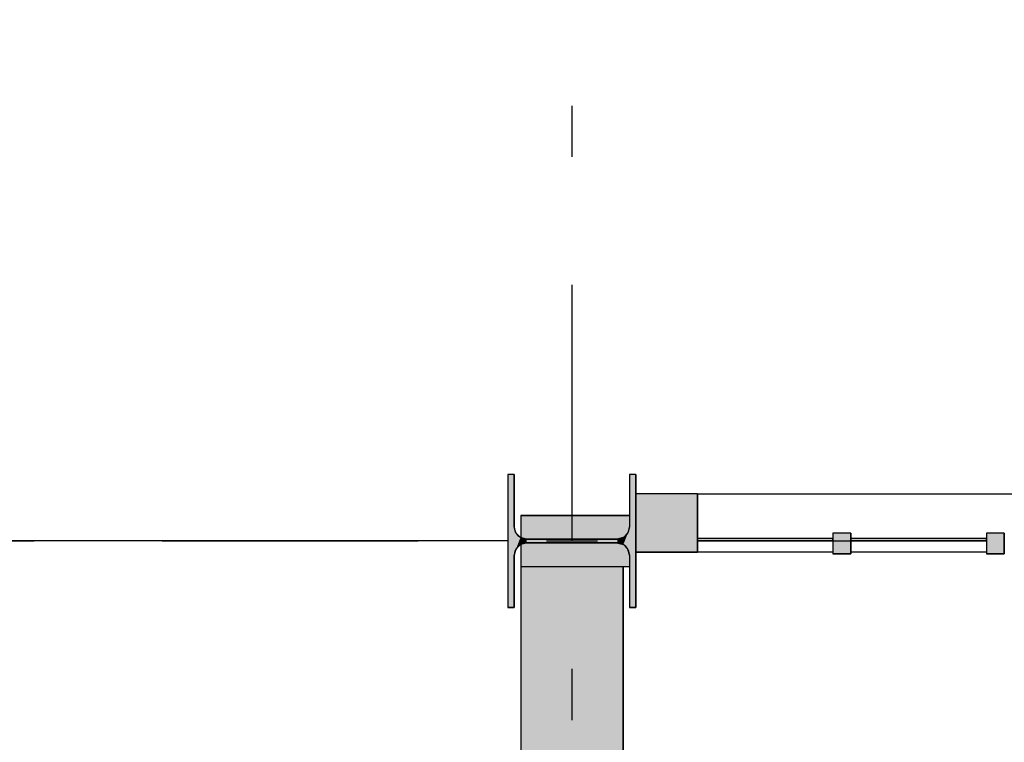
# Model space of a CAD drawing. Extents: x 2 to 87, y -108 to 11.
# Tile 135 of 256: x 14.95 to 16.87, y -47.8 to -46.39. Entities that reach past the tile are written whole.
import ezdxf

# ---------------------------------------------------------------- set-up
doc = ezdxf.new("R2010")
doc.units = 0
doc.header["$MEASUREMENT"] = 0
doc.linetypes.add('DASHDOT', pattern=[1, 0.5, -0.25, 0, -0.25])
for name, color, linetype in [('11', 7, 'CONTINUOUS'), ('13', 7, 'CONTINUOUS'), ('25', 7, 'CONTINUOUS'), ('3', 7, 'CONTINUOUS'), ('5', 7, 'CONTINUOUS'), ('6', 7, 'CONTINUOUS'), ('7', 7, 'CONTINUOUS')]:
    doc.layers.add(name, color=color, linetype=linetype)

# ---------------------------------------------------------------- blocks, each defined once
blk = doc.blocks.new('*N39')
at = {"layer": '7', "color": 62, "linetype": 'Continuous'}
for p, q in [((-0.1125, 0.13), (-0.125, 0.13)), ((-0.125, 0.13), (-0.125, -0.13)), ((-0.1125, 0.13), (-0.1125, 0.0277)), ((0.125, 0.13), (0.1125, 0.13)), ((0.1125, 0.13), (0.1125, 0.0277)), ((0.125, 0.13), (0.125, -0.13)), ((-0.1093, 0.0157), (-0.1125, 0.0277)), ((0.1125, 0.0277), (0.1093, 0.0157)), ((-0.1005, 0.007), (-0.1093, 0.0157)), ((-0.0885, 0.0037), (-0.1005, 0.007)), ((0.0885, 0.0037), (-0.0885, 0.0037)), ((0.1005, 0.007), (0.0885, 0.0037)), ((0.1093, 0.0157), (0.1005, 0.007)), ((-0.1093, -0.0158), (-0.1125, -0.0278)), ((-0.1005, -0.007), (-0.1093, -0.0158)), ((-0.0885, -0.0038), (-0.1005, -0.007)), ((0.0885, -0.0038), (-0.0885, -0.0038)), ((0.1005, -0.007), (0.0885, -0.0038)), ((0.1093, -0.0158), (0.1005, -0.007)), ((0.1125, -0.0278), (0.1093, -0.0158)), ((-0.1125, -0.0278), (-0.1125, -0.13)), ((0.1125, -0.0278), (0.1125, -0.13)), ((-0.1125, -0.13), (-0.125, -0.13)), ((0.125, -0.13), (0.1125, -0.13))]:
    blk.add_line(p, q, dxfattribs=at)
for points in [[(-0.1125, 0.13), (-0.125, 0.13), (-0.125, -0.13)], [(-0.1125, 0.13), (-0.1125, -0.13), (-0.125, -0.13)], [(-0.125, 0.13), (-0.125, 0.13), (-0.125, -0.13)], [(-0.1125, 0.13), (-0.1125, 0.13), (-0.1125, 0.0277)], [(0.125, 0.13), (0.1125, 0.13), (0.1125, -0.13)], [(0.125, 0.13), (0.125, -0.13), (0.1125, -0.13)], [(0.1125, 0.13), (0.1125, 0.13), (0.1125, 0.0277)], [(0.125, 0.13), (0.125, 0.13), (0.125, -0.13)], [(-0.1093, 0.0157), (-0.1125, 0.0277), (-0.1125, -0.0278)], [(0.1125, 0.0277), (0.1093, 0.0157), (0.1093, -0.0158)], [(0.1125, 0.0277), (0.1125, -0.0278), (0.1093, -0.0158)], [(-0.1093, 0.0157), (-0.1093, -0.0158), (-0.1125, -0.0278)], [(-0.1005, 0.007), (-0.1093, 0.0157), (-0.1093, -0.0158)], [(-0.1005, 0.007), (-0.1005, -0.007), (-0.1093, -0.0158)], [(-0.0885, 0.0037), (-0.1005, 0.007), (-0.1005, -0.007)], [(-0.0885, 0.0037), (-0.0885, -0.0038), (-0.1005, -0.007)], [(0.0885, 0.0037), (-0.0885, 0.0037), (-0.0885, -0.0038)], [(0.0885, 0.0037), (0.0885, -0.0038), (-0.0885, -0.0038)], [(0.1005, 0.007), (0.0885, 0.0037), (0.0885, -0.0038)], [(0.1005, 0.007), (0.1005, -0.007), (0.0885, -0.0038)], [(0.1093, 0.0157), (0.1005, 0.007), (0.1005, -0.007)], [(0.1093, 0.0157), (0.1093, -0.0158), (0.1005, -0.007)], [(-0.1125, -0.0278), (-0.1125, -0.0278), (-0.1125, -0.13)], [(0.1125, -0.0278), (0.1125, -0.0278), (0.1125, -0.13)]]:
    blk.add_solid(points, dxfattribs=at)
blk = doc.blocks.new('*N46')
at = {"layer": '3', "color": 62, "linetype": 'Continuous'}
for p, q in [((0.12, 0.092), (0, 0.092)), ((0, 0.092), (0, 0.0278)), ((0.12, 0.092), (0.12, 0.0278)), ((0, 0.0278), (0, -0.022)), ((0.12, 0.0278), (0.12, -0.022)), ((0.12, -0.022), (0, -0.022))]:
    blk.add_line(p, q, dxfattribs=at)
for points in [[(0.12, 0.092), (0.12, 0.092), (0, 0.092)], [(0.12, 0.092), (0.12, 0.0278), (0, 0.0278)], [(0.12, 0.092), (0, 0.092), (0, 0.0278)], [(0.12, 0.0278), (0.12, -0.022), (0, -0.022)], [(0.12, 0.0278), (0, 0.0278), (0, -0.022)], [(0.12, -0.022), (0.12, -0.022), (0, -0.022)]]:
    blk.add_solid(points, dxfattribs=at)
blk = doc.blocks.new('*N567')
at = {"layer": '11', "color": 62, "linetype": 'Continuous'}
for p, q in [((-0.1323, 0), (-0.1323, 0.005)), ((0.1323, 0.005), (-0.1323, 0.005)), ((0.1323, 0), (-0.1323, 0)), ((0.1323, 0), (0.1323, 0.005))]:
    blk.add_line(p, q, dxfattribs=at)
for points in [[(0.1323, 0), (0.1323, 0.005), (-0.1323, 0.005)], [(0.1323, 0), (-0.1323, 0), (-0.1323, 0.005)], [(0.1323, 0.005), (0.1323, 0.005), (-0.1323, 0.005)], [(0.1323, 0), (0.1323, 0), (-0.1323, 0)]]:
    blk.add_solid(points, dxfattribs=at)
blk = doc.blocks.new('*N568')
at = {"layer": '11', "color": 62, "linetype": 'Continuous'}
for p, q in [((-0.1323, 0), (-0.1323, 0.005)), ((0.1323, 0.005), (-0.1323, 0.005)), ((0.1323, 0), (-0.1323, 0)), ((0.1323, 0), (0.1323, 0.005))]:
    blk.add_line(p, q, dxfattribs=at)
for points in [[(0.1323, 0), (0.1323, 0.005), (-0.1323, 0.005)], [(0.1323, 0), (-0.1323, 0), (-0.1323, 0.005)], [(0.1323, 0.005), (0.1323, 0.005), (-0.1323, 0.005)], [(0.1323, 0), (0.1323, 0), (-0.1323, 0)]]:
    blk.add_solid(points, dxfattribs=at)
blk = doc.blocks.new('*N570')
at = {"layer": '3', "color": 62, "linetype": 'Continuous'}
for p, q in [((0.0175, 0.015), (-0.0175, 0.015)), ((-0.0175, 0.015), (-0.0175, -0.025)), ((0.0175, 0.015), (0.0175, -0.025)), ((0.0175, -0.025), (-0.0175, -0.025))]:
    blk.add_line(p, q, dxfattribs=at)
for points in [[(0.0175, 0.015), (0.0175, 0.015), (-0.0175, 0.015)], [(0.0175, 0.015), (0.0175, -0.025), (-0.0175, -0.025)], [(0.0175, 0.015), (-0.0175, 0.015), (-0.0175, -0.025)], [(0.0175, -0.025), (0.0175, -0.025), (-0.0175, -0.025)]]:
    blk.add_solid(points, dxfattribs=at)
blk = doc.blocks.new('*N571')
at = {"layer": '3', "color": 62, "linetype": 'Continuous'}
for p, q in [((0.0175, 0.015), (-0.0175, 0.015)), ((-0.0175, 0.015), (-0.0175, -0.025)), ((0.0175, 0.015), (0.0175, -0.025)), ((0.0175, -0.025), (-0.0175, -0.025))]:
    blk.add_line(p, q, dxfattribs=at)
for points in [[(0.0175, 0.015), (0.0175, 0.015), (-0.0175, 0.015)], [(0.0175, 0.015), (0.0175, -0.025), (-0.0175, -0.025)], [(0.0175, 0.015), (-0.0175, 0.015), (-0.0175, -0.025)], [(0.0175, -0.025), (0.0175, -0.025), (-0.0175, -0.025)]]:
    blk.add_solid(points, dxfattribs=at)

msp = doc.modelspace()

# ---------------------------------------------------------------- linework, layer by layer
at = {"layer": '11', "color": 62, "linetype": 'Continuous'}
for p, q in [((16.5372, -47.4025), (16.2726, -47.4025)), ((16.2726, -47.4025), (16.2726, -47.4075)), ((16.2726, -47.4075), (16.5372, -47.4075)), ((16.5372, -47.4075), (16.5372, -47.4025)), ((16.8369, -47.4025), (16.5723, -47.4025)), ((16.5723, -47.4025), (16.5723, -47.4075)), ((16.5723, -47.4075), (16.8369, -47.4075)), ((16.8369, -47.4075), (16.8369, -47.4025))]:
    msp.add_line(p, q, dxfattribs=at)
at = {"layer": '13', "color": 62, "linetype": 'Continuous'}
msp.add_line((15.9026, -47.4075), (13.3276, -47.4075), dxfattribs=at)
at = {"layer": '25', "color": 62, "linetype": 'Continuous'}
for p, q in [((15.9276, -47.3575), (16.1401, -47.3575)), ((15.9276, -47.3575), (15.9276, -47.3797)), ((16.1401, -47.3575), (16.1401, -47.3797)), ((15.9276, -47.3797), (15.9276, -47.3917)), ((15.9276, -47.3917), (15.9276, -47.4005)), ((16.1368, -47.3917), (16.1281, -47.4005)), ((16.1401, -47.3797), (16.1368, -47.3917)), ((15.9276, -47.4005), (15.9276, -47.4006)), ((15.9276, -47.4006), (15.9391, -47.4037)), ((15.9381, -47.4115), (15.9276, -47.4144)), ((15.9276, -47.4144), (15.9276, -47.4227)), ((15.9391, -47.4112), (15.9381, -47.4115)), ((15.9391, -47.4037), (16.0201, -47.4037)), ((15.9391, -47.4112), (16.1161, -47.4112)), ((16.0201, -47.4037), (16.0881, -47.4037)), ((16.0881, -47.4037), (16.1161, -47.4037)), ((16.1276, -47.4006), (16.1161, -47.4037)), ((16.1161, -47.4112), (16.1171, -47.4115)), ((16.1171, -47.4115), (16.1281, -47.4144)), ((16.1281, -47.4005), (16.1276, -47.4006)), ((16.1281, -47.4144), (16.1363, -47.4227)), ((15.9276, -47.4227), (15.9276, -47.4232)), ((15.9276, -47.4232), (15.9276, -47.4352)), ((15.9276, -47.4352), (15.9276, -47.4373)), ((16.1363, -47.4227), (16.1364, -47.4232)), ((16.1364, -47.4232), (16.1401, -47.4352)), ((16.1401, -47.4352), (16.1401, -47.4373)), ((15.9276, -47.4373), (15.9276, -47.4575)), ((16.1401, -47.4373), (16.1401, -47.4575)), ((15.9276, -47.4575), (16.1401, -47.4575)), ((15.9276, -47.4575), (16.1276, -47.4575)), ((15.9276, -47.4575), (15.9276, -48.2971)), ((16.1276, -47.4575), (16.1276, -48.2971))]:
    msp.add_line(p, q, dxfattribs=at)
for points in [[(15.9276, -47.3575), (15.9276, -47.3575), (16.1401, -47.3575)], [(15.9276, -47.3575), (15.9276, -47.3797), (16.1401, -47.3797)], [(15.9276, -47.3575), (16.1401, -47.3575), (16.1401, -47.3797)], [(15.9276, -47.3797), (15.9276, -47.3917), (16.1368, -47.3917)], [(15.9276, -47.3797), (16.1401, -47.3797), (16.1368, -47.3917)], [(15.9276, -47.3917), (15.9276, -47.4005), (16.1281, -47.4005)], [(15.9276, -47.3917), (16.1368, -47.3917), (16.1281, -47.4005)], [(15.9276, -47.4005), (15.9276, -47.4006), (16.1276, -47.4006)], [(15.9276, -47.4005), (16.1281, -47.4005), (16.1276, -47.4006)], [(15.9276, -47.4006), (15.9391, -47.4037), (16.1161, -47.4037)], [(15.9276, -47.4006), (16.1276, -47.4006), (16.1161, -47.4037)], [(15.9381, -47.4115), (15.9276, -47.4144), (16.1281, -47.4144)], [(15.9276, -47.4144), (15.9276, -47.4227), (16.1363, -47.4227)], [(15.9276, -47.4144), (16.1281, -47.4144), (16.1363, -47.4227)], [(15.9391, -47.4112), (15.9381, -47.4115), (16.1171, -47.4115)], [(15.9381, -47.4115), (16.1171, -47.4115), (16.1281, -47.4144)], [(15.9391, -47.4037), (15.9391, -47.4037), (16.0201, -47.4037)], [(15.9391, -47.4112), (15.9391, -47.4112), (16.1161, -47.4112)], [(15.9391, -47.4112), (16.1161, -47.4112), (16.1171, -47.4115)], [(16.0201, -47.4037), (16.0201, -47.4037), (16.0881, -47.4037)], [(16.0881, -47.4037), (16.0881, -47.4037), (16.1161, -47.4037)], [(15.9276, -47.4227), (15.9276, -47.4232), (16.1364, -47.4232)], [(15.9276, -47.4227), (16.1363, -47.4227), (16.1364, -47.4232)], [(15.9276, -47.4232), (15.9276, -47.4352), (16.1401, -47.4352)], [(15.9276, -47.4232), (16.1364, -47.4232), (16.1401, -47.4352)], [(15.9276, -47.4352), (15.9276, -47.4373), (16.1401, -47.4373)], [(15.9276, -47.4352), (16.1401, -47.4352), (16.1401, -47.4373)], [(15.9276, -47.4373), (15.9276, -47.4575), (16.1401, -47.4575)], [(15.9276, -47.4373), (16.1401, -47.4373), (16.1401, -47.4575)], [(15.9276, -47.4575), (15.9276, -47.4575), (16.1401, -47.4575)], [(15.9276, -47.4575), (15.9276, -47.4575), (16.1276, -47.4575)], [(15.9276, -47.4575), (15.9276, -48.2971), (16.1276, -48.2971)], [(15.9276, -47.4575), (16.1276, -47.4575), (16.1276, -48.2971)]]:
    msp.add_solid(points, dxfattribs=at)
at = {"layer": '3', "color": 62, "linetype": 'Continuous'}
for p, q in [((16.2726, -47.3155), (16.1526, -47.3155)), ((16.2726, -47.4295), (16.2726, -47.3155)), ((16.2726, -47.3155), (17.4364, -47.3155)), ((16.5722, -47.3925), (16.5372, -47.3925)), ((16.5372, -47.3925), (16.5372, -47.4325)), ((16.5722, -47.4325), (16.5722, -47.3925)), ((16.8719, -47.3925), (16.8369, -47.3925)), ((16.8369, -47.3925), (16.8369, -47.4325)), ((16.8719, -47.4325), (16.8719, -47.3925)), ((16.1526, -47.4295), (16.2726, -47.4295)), ((16.5373, -47.4295), (16.2726, -47.4295)), ((16.5372, -47.4325), (16.5722, -47.4325)), ((16.837, -47.4295), (16.5723, -47.4295)), ((16.8369, -47.4325), (16.8719, -47.4325))]:
    msp.add_line(p, q, dxfattribs=at)
at = {"layer": '5', "color": 7, "linetype": 'DASHDOT'}
for p, q in [((16.0276, -7.3075), (16.0276, -96.5075)), ((7.5276, -47.4075), (52.6276, -47.4075))]:
    msp.add_line(p, q, dxfattribs=at)
at = {"layer": '6', "color": 62, "linetype": 'Continuous'}
for p, q in [((16.1401, -47.3575), (15.9276, -47.3575)), ((15.9276, -47.3575), (15.9276, -47.4006)), ((15.9276, -47.4143), (15.9276, -48.2975)), ((16.1276, -47.4575), (16.1401, -47.4575)), ((16.1276, -48.2975), (16.1276, -47.4575))]:
    msp.add_line(p, q, dxfattribs=at)
at = {"layer": '7', "color": 62, "linetype": 'Continuous'}
for p, q in [((15.9151, -47.2775), (15.9026, -47.2775)), ((15.9026, -47.2775), (15.9026, -47.5375)), ((15.9151, -47.3798), (15.9151, -47.2775)), ((16.1526, -47.2775), (16.1401, -47.2775)), ((16.1401, -47.2775), (16.1401, -47.3798)), ((16.1526, -47.5375), (16.1526, -47.2775)), ((16.1161, -47.4038), (15.9391, -47.4038)), ((15.9391, -47.4113), (16.1161, -47.4113)), ((15.9151, -47.5375), (15.9151, -47.4353)), ((16.1401, -47.4353), (16.1401, -47.5375)), ((15.9026, -47.5375), (15.9151, -47.5375)), ((16.1401, -47.5375), (16.1526, -47.5375))]:
    msp.add_line(p, q, dxfattribs=at)
for centre, start, end in [((15.9391, -47.3798), 180, 270), ((16.1161, -47.3798), 270, 360), ((15.9391, -47.4353), 90, 180), ((16.1161, -47.4353), 360, 90)]:
    msp.add_arc(centre, 0.024, start, end, dxfattribs=at)

# ---------------------------------------------------------------- block references
at = {"layer": '11', "color": 62, "linetype": 'Continuous'}
for name, p in [('*N568', (16.4049, -47.4075)), ('*N567', (16.7046, -47.4075))]:
    msp.add_blockref(name, p, dxfattribs=at)
at = {"layer": '3', "color": 62, "linetype": 'Continuous'}
for name, p in [('*N46', (16.1526, -47.4075)), ('*N571', (16.5547, -47.4075)), ('*N570', (16.8544, -47.4075))]:
    msp.add_blockref(name, p, dxfattribs=at)
at = {"layer": '7', "color": 62, "linetype": 'Continuous'}
msp.add_blockref('*N39', (16.0276, -47.4075), dxfattribs=at)

doc.saveas('drawing.dxf')
